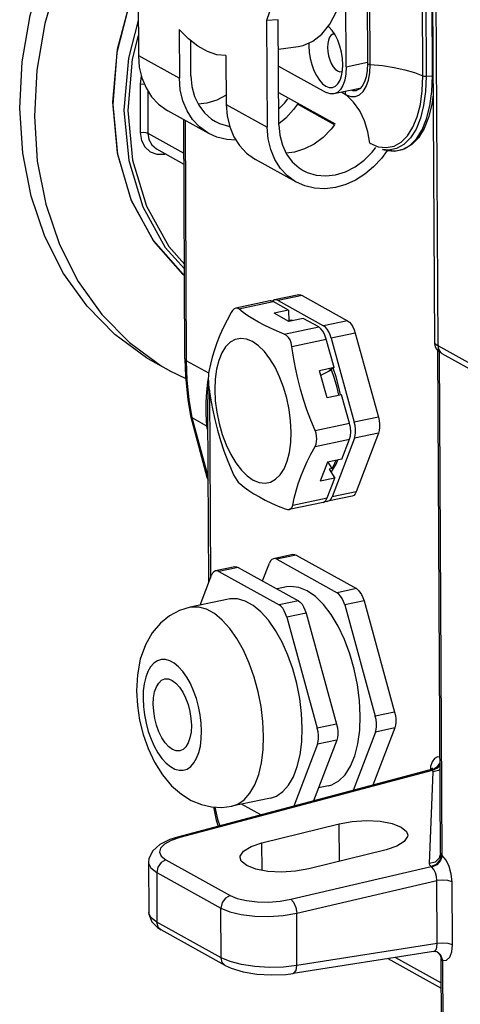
# Model space of a CAD drawing. Header units: millimetres. Extents: x 26456 to 27930, y -18123 to -17119.
# Tile 41 of 96: x 27084 to 27123, y -17778 to -17691. Entities that reach past the tile are written whole.
import ezdxf

# ---------------------------------------------------------------- set-up
doc = ezdxf.new("R2010")
doc.units = ezdxf.units.MM
for name, color, linetype in [('HG1-Y31201-Y31202SOLIDLINE', 7, 'Continuous'), ('LJ-Y31201-29SOLIDLINE', 7, 'Continuous'), ('Y31201-Y31202-PP-24_2SOLIDLINE', 7, 'Continuous'), ('Y31201-Y31202-PP-28_2SOLIDLINE', 7, 'Continuous'), ('Y31201-Y31202-PP-51_2SOLIDLINE', 7, 'Continuous'), ('Y31201-Y31202-PP-52_2SOLIDLINE', 7, 'Continuous'), ('Y31201-Y31202-PP-53_2SOLIDLINE', 7, 'Continuous')]:
    doc.layers.add(name, color=color, linetype=linetype)

msp = doc.modelspace()

# ---------------------------------------------------------------- linework, layer by layer
at = {"layer": 'HG1-Y31201-Y31202SOLIDLINE', "color": 7}
for p, q in [((27120.503, -17661.769), (27120.815, -17719.847)), ((27120.793, -17662.183), (27121.104, -17720.118)), ((27094.757, -17696.969), (27094.78, -17701.244)), ((27095.439, -17697.542), (27095.459, -17701.3)), ((27098.736, -17721.282), (27098.622, -17700.101)), ((27098.881, -17721.457), (27098.766, -17700.181)), ((27095.459, -17701.3), (27098.638, -17703.068)), ((27096.201, -17702.689), (27098.643, -17704.047)), ((27096.255, -17703.173), (27096.916, -17703.165)), ((27096.916, -17703.165), (27096.928, -17703.093)), ((27096.916, -17703.165), (27097.022, -17703.146)), ((27098.579, -17713.811), (27095.964, -17710.873)), ((27098.696, -17713.894), (27098.579, -17713.811)), ((27121.104, -17720.118), (27121.157, -17720.429)), ((27121.104, -17720.118), (27167.286, -17745.8)), ((27121.348, -17765.054), (27121.108, -17720.41)), ((27121.493, -17765.263), (27121.253, -17720.673)), ((27121.398, -17720.769), (27121.473, -17720.812)), ((27121.473, -17720.812), (27167.656, -17746.494)), ((27098.881, -17721.457), (27100.828, -17722.539)), ((27100.67, -17724.21), (27100.764, -17723.36)), ((27100.764, -17723.36), (27100.801, -17723.108)), ((27100.783, -17724.368), (27100.822, -17723.512)), ((27100.89, -17724.06), (27100.98, -17740.701)), ((27099.223, -17726.336), (27100.668, -17731.768)), ((27099.223, -17726.336), (27099.371, -17726.529)), ((27100.68, -17727.256), (27100.608, -17726.144)), ((27100.838, -17741.075), (27100.757, -17726.004)), ((27100.787, -17731.703), (27099.371, -17726.529)), ((27100.68, -17727.256), (27099.371, -17726.529)), ((27100.718, -17727.549), (27100.68, -17727.256)), ((27100.764, -17727.357), (27100.68, -17727.256)), ((27100.668, -17731.768), (27100.789, -17732.044)), ((27120.435, -17757.688), (27098.059, -17763.651)), ((27120.625, -17757.729), (27098.282, -17763.683)), ((27120.496, -17757.667), (27120.435, -17757.688)), ((27120.474, -17757.391), (27120.45, -17757.689)), ((27121.002, -17757.476), (27120.596, -17757.704)), ((27121.076, -17757.531), (27120.625, -17757.729)), ((27121.284, -17757.063), (27121.002, -17757.476)), ((27121.306, -17757.259), (27121.076, -17757.531)), ((27120.383, -17765.981), (27120.694, -17757.862)), ((27105.541, -17764.158), (27112.382, -17762.454)), ((27112.4, -17765.787), (27112.382, -17762.454)), ((27098.282, -17763.683), (27097.507, -17763.945)), ((27098.282, -17763.683), (27098.06, -17763.65)), ((27105.554, -17766.581), (27105.541, -17764.158)), ((27116.527, -17764.759), (27109.687, -17766.463)), ((27121.348, -17765.054), (27121.347, -17765.086)), ((27121.347, -17765.086), (27121.347, -17765.086)), ((27095.508, -17765.879), (27095.532, -17770.31)), ((27097.052, -17765.657), (27102.724, -17768.812)), ((27108.097, -17769.141), (27120.527, -17766.253)), ((27096.232, -17766.771), (27096.256, -17771.165)), ((27096.232, -17766.771), (27101.904, -17769.926)), ((27108.62, -17770.369), (27121.027, -17767.486)), ((27121.057, -17773.067), (27121.027, -17767.486)), ((27122.4, -17773.181), (27122.37, -17767.6)), ((27101.928, -17774.319), (27101.904, -17769.926)), ((27095.532, -17770.306), (27095.543, -17770.475)), ((27095.532, -17770.31), (27095.532, -17770.306)), ((27095.543, -17770.475), (27095.788, -17771.128)), ((27096.256, -17771.165), (27095.739, -17770.775)), ((27108.645, -17775.017), (27108.62, -17770.369)), ((27095.788, -17771.128), (27096.299, -17771.651)), ((27101.928, -17774.319), (27096.256, -17771.165)), ((27096.299, -17771.651), (27096.627, -17771.86)), ((27102.297, -17775.013), (27096.625, -17771.859)), ((27121.057, -17773.067), (27108.645, -17775.017)), ((27120.95, -17773.604), (27121.036, -17773.371)), ((27121.036, -17773.371), (27121.057, -17773.067)), ((27120.741, -17773.758), (27108.312, -17775.71)), ((27117.361, -17774.289), (27121.409, -17776.54)), ((27120.938, -17773.765), (27120.938, -17773.765)), ((27121.059, -17773.808), (27120.938, -17773.765)), ((27121.04, -17773.802), (27121.178, -17773.889)), ((27121.39, -17774.1), (27121.059, -17773.808)), ((27121.179, -17773.89), (27121.178, -17773.889)), ((27121.179, -17773.89), (27121.257, -17773.974)), ((27121.348, -17774.085), (27121.179, -17773.89)), ((27121.257, -17773.974), (27121.357, -17774.168)), ((27121.47, -17774.53), (27121.348, -17774.085)), ((27121.357, -17774.168), (27121.398, -17774.412)), ((27121.542, -17774.553), (27121.39, -17774.1)), ((27102.723, -17774.659), (27101.928, -17774.319)), ((27102.297, -17775.013), (27102.292, -17775.01)), ((27116.676, -17774.396), (27121.412, -17777.03)), ((27121.502, -17793.84), (27121.398, -17774.413)), ((27121.47, -17774.53), (27121.502, -17774.548)), ((27121.502, -17774.548), (27121.542, -17774.553)), ((27121.542, -17774.553), (27121.884, -17774.524)), ((27121.647, -17794.015), (27121.542, -17774.553))]:
    msp.add_line(p, q, dxfattribs=at)
for points in [[(27094.578, -17687.863), (27093.965, -17689.249), (27092.747, -17693.895), (27092.333, -17698.553), (27092.738, -17703.041), (27093.946, -17707.18), (27095.908, -17710.808), (27098.548, -17713.786), (27098.696, -17713.89)], [(27095.964, -17710.873), (27094.012, -17707.294), (27092.798, -17703.21), (27092.37, -17698.78), (27092.743, -17694.174), (27093.904, -17689.57), (27094.579, -17687.999)], [(27094.597, -17691.326), (27093.726, -17694.678), (27093.337, -17699.28), (27093.767, -17703.717), (27094.999, -17707.818), (27096.986, -17711.425), (27098.693, -17713.33)], [(27094.604, -17692.665), (27094.062, -17694.753), (27093.677, -17699.309), (27094.103, -17703.703), (27095.324, -17707.763), (27097.292, -17711.334), (27098.691, -17712.894)], [(27094.869, -17696.201), (27094.857, -17696.228), (27094.757, -17696.969)], [(27094.757, -17696.969), (27095.004, -17696.945), (27095.143, -17696.956)], [(27094.78, -17701.244), (27095.027, -17701.22), (27095.275, -17701.24), (27095.459, -17701.3)], [(27094.78, -17701.244), (27094.888, -17701.943), (27095.192, -17702.532), (27095.663, -17702.955), (27096.255, -17703.173)], [(27095.459, -17701.3), (27095.546, -17701.859), (27095.789, -17702.33), (27096.201, -17702.689)], [(27120.815, -17719.846), (27120.824, -17719.974), (27120.89, -17720.221), (27120.998, -17720.42)], [(27120.815, -17719.846), (27120.885, -17719.966), (27121.104, -17720.118)], [(27120.998, -17720.42), (27121.135, -17720.578), (27121.274, -17720.69), (27121.398, -17720.769)], [(27121.157, -17720.429), (27121.307, -17720.68), (27121.473, -17720.812)], [(27098.736, -17721.282), (27098.786, -17722.842), (27098.986, -17724.907), (27099.223, -17726.336)], [(27098.736, -17721.282), (27098.74, -17721.314), (27098.881, -17721.457)], [(27099.371, -17726.529), (27099.105, -17724.887), (27098.942, -17723.193), (27098.881, -17721.457)], [(27100.608, -17726.144), (27100.613, -17725.133), (27100.67, -17724.21)], [(27100.757, -17726.004), (27100.759, -17725.386), (27100.783, -17724.368)], [(27121.302, -17756.562), (27121.071, -17756.533), (27120.808, -17756.668), (27120.603, -17756.963), (27120.474, -17757.391)], [(27120.596, -17757.704), (27120.453, -17757.684), (27120.435, -17757.688)], [(27120.642, -17757.595), (27120.66, -17757.553), (27120.639, -17757.576), (27120.496, -17757.667)], [(27120.625, -17757.729), (27120.614, -17757.715), (27120.596, -17757.704)], [(27120.694, -17757.862), (27120.678, -17757.794), (27120.625, -17757.729)], [(27121.308, -17757.605), (27121.18, -17757.728), (27120.694, -17757.862)], [(27101.251, -17760.973), (27101.494, -17762.148), (27101.68, -17762.686)], [(27101.379, -17760.98), (27101.604, -17762.064), (27101.807, -17762.652)], [(27112.382, -17762.454), (27113.541, -17762.247), (27114.789, -17762.173), (27116.004, -17762.24), (27117.067, -17762.44), (27117.875, -17762.754), (27118.348, -17763.152), (27118.453, -17763.473)], [(27098.06, -17763.65), (27097.387, -17763.864), (27096.495, -17764.303), (27095.882, -17764.848), (27095.548, -17765.527), (27095.508, -17765.879)], [(27118.453, -17763.473), (27118.44, -17763.594), (27118.142, -17764.038), (27117.483, -17764.439), (27116.527, -17764.759)], [(27097.507, -17763.945), (27096.924, -17764.264), (27096.572, -17764.618), (27096.476, -17764.985), (27096.64, -17765.339), (27097.052, -17765.657)], [(27103.615, -17765.444), (27103.629, -17765.322), (27103.926, -17764.879), (27104.585, -17764.477), (27105.541, -17764.158)], [(27109.687, -17766.463), (27108.528, -17766.67), (27107.28, -17766.744), (27106.065, -17766.677), (27105.001, -17766.477), (27104.194, -17766.162), (27103.721, -17765.765), (27103.615, -17765.444)], [(27121.347, -17765.086), (27121.221, -17765.507), (27120.869, -17765.847), (27120.383, -17765.981)], [(27121.42, -17765.188), (27121.302, -17765.665), (27120.977, -17766.053), (27120.527, -17766.253)], [(27121.493, -17765.263), (27121.345, -17765.716), (27121.017, -17766.1), (27120.593, -17766.316)], [(27121.42, -17765.188), (27121.365, -17765.12), (27121.348, -17765.054)], [(27121.493, -17765.263), (27121.467, -17765.234), (27121.442, -17765.209), (27121.42, -17765.188)], [(27122.37, -17767.6), (27122.303, -17766.917), (27122.118, -17766.247), (27121.837, -17765.673), (27121.493, -17765.263)], [(27095.508, -17765.879), (27095.511, -17765.933), (27095.715, -17766.373), (27096.232, -17766.771)], [(27097.052, -17765.657), (27096.638, -17765.881), (27096.339, -17766.287), (27096.232, -17766.771)], [(27120.527, -17766.253), (27120.416, -17766.12), (27120.383, -17765.981)], [(27120.593, -17766.316), (27120.567, -17766.294), (27120.545, -17766.273), (27120.527, -17766.253)], [(27121.027, -17767.486), (27121.002, -17767.142), (27120.913, -17766.807), (27120.771, -17766.52), (27120.593, -17766.316)], [(27122.37, -17767.6), (27122.007, -17767.482), (27121.517, -17767.44), (27121.027, -17767.486)], [(27102.724, -17768.812), (27102.31, -17769.036), (27102.011, -17769.442), (27101.904, -17769.926)], [(27102.724, -17768.812), (27103.358, -17769.075), (27104.176, -17769.267), (27105.123, -17769.373), (27106.136, -17769.387), (27107.151, -17769.308), (27108.097, -17769.141)], [(27101.904, -17769.926), (27102.699, -17770.257), (27103.721, -17770.499), (27104.903, -17770.637), (27106.169, -17770.661), (27107.435, -17770.57), (27108.62, -17770.369)], [(27108.097, -17769.141), (27108.345, -17769.414), (27108.537, -17769.863), (27108.62, -17770.369)], [(27095.739, -17770.775), (27095.535, -17770.361), (27095.532, -17770.31)], [(27096.625, -17771.859), (27096.368, -17771.603), (27096.256, -17771.165)], [(27122.4, -17773.181), (27122.037, -17773.063), (27121.547, -17773.021), (27121.057, -17773.067)], [(27121.884, -17774.524), (27122.161, -17774.26), (27122.34, -17773.793), (27122.4, -17773.181)], [(27120.742, -17773.757), (27120.81, -17773.737), (27120.95, -17773.604)], [(27120.742, -17773.757), (27120.807, -17773.751), (27120.938, -17773.765)], [(27102.292, -17775.01), (27102.04, -17774.757), (27101.928, -17774.319)], [(27102.292, -17775.01), (27102.819, -17775.257), (27103.879, -17775.574), (27105.088, -17775.77), (27106.372, -17775.844), (27107.647, -17775.793), (27108.312, -17775.71)], [(27108.645, -17775.017), (27107.46, -17775.151), (27106.193, -17775.181), (27104.927, -17775.104), (27103.745, -17774.926), (27102.723, -17774.659)], [(27108.312, -17775.71), (27108.379, -17775.689), (27108.567, -17775.45), (27108.645, -17775.017)], [(27121.398, -17774.413), (27121.415, -17774.469), (27121.47, -17774.53)]]:
    msp.add_lwpolyline(points, dxfattribs=at)
at = {"layer": 'LJ-Y31201-29SOLIDLINE', "color": 7}
for p, q in [((27097.403, -17722.355), (27096.108, -17721.634)), ((27097.403, -17722.354), (27098.804, -17723.025))]:
    msp.add_line(p, q, dxfattribs=at)
for points in [[(27096.107, -17721.634), (27095.341, -17721.187), (27092.54, -17719.137), (27090.077, -17716.634), (27087.996, -17713.722), (27086.334, -17710.451), (27085.119, -17706.879), (27084.372, -17703.069), (27084.107, -17699.085), (27084.329, -17695), (27085.033, -17690.884), (27086.207, -17686.808), (27087.83, -17682.845), (27089.875, -17679.064), (27092.306, -17675.531), (27093.978, -17673.587)], [(27093.546, -17676.33), (27091.171, -17679.784), (27089.126, -17683.566), (27087.502, -17687.529), (27086.328, -17691.604), (27085.624, -17695.72), (27085.403, -17699.806), (27085.667, -17703.789), (27086.414, -17707.6), (27087.629, -17711.172), (27089.292, -17714.443), (27091.373, -17717.355), (27093.835, -17719.858)], [(27093.835, -17719.858), (27096.637, -17721.907), (27097.403, -17722.354)]]:
    msp.add_lwpolyline(points, dxfattribs=at)
at = {"layer": 'Y31201-Y31202-PP-24_2SOLIDLINE', "color": 7}
for p, q in [((27108.805, -17715.629), (27106.667, -17716.079)), ((27109.107, -17715.686), (27106.969, -17716.136)), ((27109.107, -17715.686), (27113.132, -17717.924)), ((27106.24, -17716.169), (27103.242, -17716.801)), ((27103.495, -17716.868), (27106.541, -17716.226)), ((27106.513, -17716.152), (27106.466, -17716.203)), ((27106.667, -17716.079), (27106.513, -17716.152)), ((27107.906, -17716.985), (27106.541, -17716.226)), ((27106.969, -17716.136), (27110.994, -17718.375)), ((27107.906, -17716.985), (27106.623, -17717.256)), ((27107.919, -17717.976), (27106.623, -17717.256)), ((27107.906, -17716.985), (27107.911, -17717.976)), ((27107.52, -17719.106), (27110.566, -17718.465)), ((27109.201, -17717.706), (27107.919, -17717.976)), ((27110.566, -17718.465), (27109.201, -17717.706)), ((27113.132, -17717.924), (27110.994, -17718.375)), ((27113.809, -17719.004), (27111.671, -17719.454)), ((27113.809, -17719.004), (27115.856, -17726.45)), ((27108.197, -17720.186), (27111.243, -17719.544)), ((27111.937, -17722.069), (27111.243, -17719.544)), ((27111.671, -17719.454), (27113.717, -17726.9)), ((27111.937, -17722.069), (27110.654, -17722.339)), ((27111.313, -17724.736), (27110.654, -17722.339)), ((27110.76, -17722.724), (27111.709, -17722.255)), ((27111.937, -17722.069), (27111.453, -17722.309)), ((27111.709, -17722.255), (27111.453, -17722.309)), ((27112.596, -17724.466), (27111.313, -17724.736)), ((27113.29, -17726.991), (27112.596, -17724.466)), ((27110.244, -17727.632), (27113.29, -17726.991)), ((27115.856, -17726.45), (27113.717, -17726.9)), ((27115.863, -17727.861), (27113.725, -17728.311)), ((27115.863, -17727.861), (27113.885, -17733.068)), ((27110.251, -17729.043), (27113.297, -17728.401)), ((27113.725, -17728.311), (27111.746, -17733.519)), ((27112.627, -17730.167), (27113.297, -17728.401)), ((27111.344, -17730.437), (27110.707, -17732.113)), ((27112.627, -17730.167), (27111.344, -17730.437)), ((27111.756, -17731.007), (27111.392, -17730.427)), ((27111.756, -17731.007), (27111.5, -17731.062)), ((27111.5, -17731.062), (27111.99, -17731.843)), ((27111.99, -17731.843), (27110.707, -17732.113)), ((27111.319, -17733.609), (27111.99, -17731.843)), ((27113.885, -17733.068), (27111.746, -17733.519)), ((27110.951, -17733.997), (27107.954, -17734.628)), ((27108.273, -17734.251), (27111.319, -17733.609)), ((27110.951, -17733.997), (27111.037, -17733.967)), ((27113.517, -17733.457), (27111.379, -17733.907))]:
    msp.add_line(p, q, dxfattribs=at)
for points in [[(27108.805, -17715.629), (27108.946, -17715.627), (27109.107, -17715.686)], [(27106.541, -17716.226), (27106.34, -17716.163), (27106.24, -17716.169)], [(27106.969, -17716.136), (27106.807, -17716.077), (27106.667, -17716.079)], [(27102.826, -17717.199), (27102.46, -17717.881), (27102.128, -17718.547), (27101.83, -17719.206), (27101.565, -17719.86), (27101.336, -17720.506), (27101.142, -17721.143), (27100.98, -17721.774), (27100.847, -17722.407)], [(27103.243, -17716.8), (27103.09, -17716.872), (27102.954, -17717.006), (27102.826, -17717.199)], [(27103.495, -17716.868), (27103.367, -17716.802), (27103.243, -17716.8)], [(27107.52, -17719.106), (27106.896, -17718.848), (27106.31, -17718.587), (27105.756, -17718.32), (27105.236, -17718.044), (27104.752, -17717.761), (27104.303, -17717.471), (27103.887, -17717.175), (27103.495, -17716.868)], [(27108.245, -17717.907), (27108.151, -17717.881), (27107.911, -17717.882)], [(27111.243, -17719.544), (27111.118, -17719.184), (27110.956, -17718.87), (27110.768, -17718.625), (27110.566, -17718.465)], [(27111.671, -17719.454), (27111.574, -17719.163), (27111.452, -17718.898), (27111.311, -17718.672), (27111.156, -17718.495), (27110.994, -17718.375)], [(27113.132, -17717.924), (27113.294, -17718.045), (27113.449, -17718.222), (27113.59, -17718.448), (27113.712, -17718.712), (27113.809, -17719.004)], [(27108.197, -17720.186), (27108.134, -17719.886), (27108.029, -17719.619), (27107.888, -17719.394), (27107.716, -17719.221), (27107.52, -17719.106)], [(27108.125, -17727.773), (27108.079, -17726.79), (27107.95, -17725.786), (27107.742, -17724.784), (27107.461, -17723.809), (27107.113, -17722.886), (27106.706, -17722.037), (27106.251, -17721.283), (27105.759, -17720.642), (27105.243, -17720.131), (27104.714, -17719.761), (27104.186, -17719.543), (27103.671, -17719.481), (27103.183, -17719.577), (27102.734, -17719.828), (27102.334, -17720.229), (27101.994, -17720.769), (27101.721, -17721.436), (27101.523, -17722.212), (27101.404, -17723.079), (27101.368, -17724.015)], [(27110.244, -17727.632), (27109.869, -17726.717), (27109.529, -17725.807), (27109.222, -17724.892), (27108.949, -17723.966), (27108.711, -17723.033), (27108.509, -17722.095), (27108.339, -17721.15), (27108.197, -17720.186)], [(27100.847, -17722.407), (27100.82, -17722.592), (27100.804, -17722.807), (27100.799, -17723.043)], [(27112.34, -17724.52), (27112.192, -17723.834), (27111.971, -17723.03), (27111.709, -17722.255)], [(27112.504, -17724.484), (27112.392, -17723.917), (27112.106, -17722.878), (27111.835, -17722.12)], [(27100.799, -17723.043), (27100.807, -17723.295), (27100.825, -17723.556), (27100.854, -17723.817)], [(27100.854, -17723.817), (27100.997, -17724.782), (27101.167, -17725.727), (27101.369, -17726.665), (27101.607, -17727.598), (27101.88, -17728.523), (27102.187, -17729.439), (27102.527, -17730.348), (27102.901, -17731.263)], [(27101.368, -17724.015), (27101.415, -17724.997), (27101.543, -17726.002), (27101.751, -17727.004), (27102.033, -17727.978), (27102.381, -17728.901), (27102.787, -17729.751), (27103.242, -17730.505), (27103.734, -17731.145), (27104.251, -17731.657), (27104.78, -17732.026), (27105.308, -17732.245), (27105.822, -17732.307), (27106.31, -17732.211), (27106.759, -17731.959)], [(27113.297, -17728.401), (27113.373, -17728.104), (27113.398, -17727.754), (27113.369, -17727.374), (27113.29, -17726.991)], [(27113.725, -17728.311), (27113.79, -17728.078), (27113.822, -17727.809), (27113.82, -17727.514), (27113.785, -17727.207), (27113.717, -17726.9)], [(27115.856, -17726.45), (27115.923, -17726.756), (27115.959, -17727.064), (27115.96, -17727.358), (27115.928, -17727.628), (27115.863, -17727.861)], [(27106.759, -17731.959), (27107.159, -17731.559), (27107.5, -17731.018), (27107.772, -17730.352), (27107.97, -17729.576), (27108.089, -17728.709), (27108.125, -17727.773)], [(27110.404, -17728.384), (27110.385, -17728.135), (27110.331, -17727.882), (27110.244, -17727.632)], [(27110.251, -17729.043), (27110.337, -17728.845), (27110.388, -17728.623), (27110.404, -17728.384)], [(27108.273, -17734.251), (27108.406, -17733.618), (27108.568, -17732.987), (27108.762, -17732.35), (27108.991, -17731.704), (27109.256, -17731.05), (27109.554, -17730.391), (27109.885, -17729.725), (27110.251, -17729.043)], [(27111.662, -17731.321), (27111.802, -17731.162), (27112.148, -17730.56), (27112.268, -17730.243)], [(27111.756, -17731.007), (27112.011, -17730.52), (27112.104, -17730.277)], [(27102.901, -17731.263), (27103.032, -17731.549), (27103.171, -17731.809), (27103.312, -17732.034), (27103.449, -17732.215), (27103.578, -17732.343)], [(27103.578, -17732.343), (27103.97, -17732.65), (27104.386, -17732.947), (27104.835, -17733.236), (27105.32, -17733.52), (27105.84, -17733.795), (27106.393, -17734.063), (27106.979, -17734.324), (27107.603, -17734.582)], [(27113.885, -17733.068), (27113.79, -17733.254), (27113.671, -17733.384), (27113.517, -17733.457)], [(27111.037, -17733.967), (27111.197, -17733.832), (27111.319, -17733.609)], [(27111.146, -17733.875), (27111.239, -17733.909), (27111.379, -17733.907)], [(27111.379, -17733.907), (27111.533, -17733.835), (27111.652, -17733.704), (27111.746, -17733.519)], [(27107.603, -17734.582), (27107.799, -17734.634), (27107.955, -17734.628)], [(27107.955, -17734.628), (27108.109, -17734.556), (27108.212, -17734.429), (27108.273, -17734.251)]]:
    msp.add_lwpolyline(points, dxfattribs=at)
at = {"layer": 'Y31201-Y31202-PP-28_2SOLIDLINE', "color": 7}
for p, q in [((27105.603, -17740.959), (27106.205, -17739.374)), ((27108.283, -17738.626), (27106.573, -17738.986)), ((27108.585, -17738.683), (27106.874, -17739.043)), ((27106.874, -17739.043), (27112.195, -17742.002)), ((27108.585, -17738.683), (27113.905, -17741.641)), ((27103.152, -17739.706), (27101.441, -17740.067)), ((27103.453, -17739.763), (27101.743, -17740.124)), ((27101.743, -17740.124), (27107.063, -17743.083)), ((27103.453, -17739.763), (27108.774, -17742.722)), ((27100.067, -17743.104), (27101.073, -17740.455)), ((27107.732, -17741.489), (27106.88, -17741.669)), ((27113.905, -17741.641), (27112.195, -17742.002)), ((27102.6, -17742.57), (27099.179, -17743.291)), ((27108.774, -17742.722), (27107.063, -17743.083)), ((27114.582, -17742.721), (27112.872, -17743.081)), ((27114.582, -17742.721), (27117.287, -17752.564)), ((27112.872, -17743.081), (27115.577, -17752.924)), ((27109.451, -17743.802), (27107.74, -17744.162)), ((27107.74, -17744.162), (27110.445, -17754.005)), ((27109.451, -17743.802), (27112.156, -17753.644)), ((27117.287, -17752.564), (27115.577, -17752.924)), ((27112.156, -17753.644), (27110.445, -17754.005)), ((27117.295, -17753.974), (27115.371, -17759.037)), ((27117.295, -17753.974), (27115.585, -17754.335)), ((27112.164, -17755.055), (27110.119, -17760.437)), ((27112.164, -17755.055), (27110.453, -17755.415)), ((27115.585, -17754.335), (27113.621, -17759.504)), ((27110.453, -17755.415), (27108.368, -17760.904)), ((27111.442, -17759.103), (27110.555, -17759.29)), ((27106.31, -17760.184), (27102.889, -17760.904)), ((27105.458, -17761.679), (27103.742, -17760.725)), ((27110.241, -17760.404), (27110.15, -17760.354))]:
    msp.add_line(p, q, dxfattribs=at)
for points in [[(27106.572, -17738.986), (27106.419, -17739.058), (27106.299, -17739.188), (27106.205, -17739.374)], [(27106.874, -17739.043), (27106.713, -17738.984), (27106.572, -17738.986)], [(27108.283, -17738.626), (27108.423, -17738.624), (27108.585, -17738.683)], [(27101.441, -17740.067), (27101.287, -17740.139), (27101.167, -17740.269), (27101.073, -17740.455)], [(27101.743, -17740.124), (27101.581, -17740.065), (27101.441, -17740.067)], [(27103.151, -17739.706), (27103.292, -17739.704), (27103.453, -17739.763)], [(27110.272, -17742.342), (27109.542, -17741.832), (27108.813, -17741.53), (27108.103, -17741.445), (27107.732, -17741.489)], [(27112.872, -17743.081), (27112.775, -17742.79), (27112.653, -17742.525), (27112.512, -17742.299), (27112.357, -17742.122), (27112.195, -17742.002)], [(27113.905, -17741.641), (27114.067, -17741.762), (27114.222, -17741.939), (27114.364, -17742.165), (27114.485, -17742.429), (27114.582, -17742.721)], [(27109.119, -17753.97), (27109.06, -17752.68), (27108.898, -17751.36), (27108.637, -17750.041), (27108.283, -17748.752), (27107.843, -17747.521), (27107.328, -17746.376), (27106.748, -17745.343), (27106.117, -17744.445), (27105.449, -17743.702), (27104.759, -17743.13), (27104.062, -17742.742), (27103.373, -17742.548), (27102.709, -17742.55), (27102.601, -17742.57)], [(27108.774, -17742.722), (27108.936, -17742.843), (27109.091, -17743.02), (27109.232, -17743.246), (27109.354, -17743.51), (27109.451, -17743.802)], [(27114.251, -17752.89), (27114.186, -17751.533), (27114.008, -17750.147), (27113.722, -17748.764), (27113.333, -17747.419), (27112.853, -17746.145), (27112.291, -17744.973), (27111.664, -17743.932), (27110.985, -17743.047), (27110.272, -17742.342)], [(27099.179, -17743.291), (27098.25, -17743.58), (27097.367, -17744.051), (27096.558, -17744.704), (27095.839, -17745.552), (27095.235, -17746.609), (27094.782, -17747.876), (27094.519, -17749.269), (27094.444, -17750.678)], [(27105.698, -17754.691), (27105.639, -17753.4), (27105.477, -17752.081), (27105.216, -17750.762), (27104.862, -17749.472), (27104.422, -17748.241), (27103.907, -17747.097), (27103.327, -17746.064), (27102.696, -17745.166), (27102.028, -17744.422), (27101.338, -17743.851), (27100.641, -17743.463), (27099.952, -17743.268), (27099.288, -17743.271), (27099.179, -17743.291)], [(27107.74, -17744.162), (27107.643, -17743.871), (27107.522, -17743.606), (27107.38, -17743.38), (27107.225, -17743.203), (27107.063, -17743.083)], [(27100.204, -17754.259), (27100.172, -17753.542), (27100.082, -17752.809), (27099.937, -17752.076), (27099.74, -17751.36), (27099.495, -17750.676), (27099.209, -17750.04), (27098.887, -17749.466), (27098.536, -17748.967), (27098.165, -17748.554), (27097.782, -17748.236), (27097.395, -17748.021), (27097.012, -17747.913), (27096.643, -17747.914), (27096.296, -17748.025), (27095.978, -17748.243), (27095.697, -17748.564), (27095.458, -17748.979), (27095.268, -17749.48), (27095.13, -17750.055), (27095.048, -17750.693), (27095.022, -17751.377)], [(27095.929, -17751.882), (27095.958, -17751.303), (27096.051, -17750.783), (27096.204, -17750.341), (27096.411, -17749.995), (27096.664, -17749.756), (27096.944, -17749.638)], [(27096.944, -17749.638), (27097.269, -17749.638), (27097.597, -17749.762), (27097.926, -17750.003), (27098.243, -17750.353), (27098.535, -17750.797), (27098.793, -17751.319), (27099.005, -17751.899), (27099.163, -17752.514), (27099.262, -17753.14), (27099.297, -17753.755)], [(27094.444, -17750.678), (27094.518, -17751.998), (27094.717, -17753.298), (27095.034, -17754.568), (27095.471, -17755.805), (27096.035, -17756.997), (27096.734, -17758.113), (27097.549, -17759.085), (27098.412, -17759.841), (27099.294, -17760.391), (27100.187, -17760.76), (27101.076, -17760.963), (27101.984, -17761.013), (27102.889, -17760.904)], [(27095.022, -17751.377), (27095.055, -17752.094), (27095.145, -17752.827), (27095.29, -17753.56), (27095.487, -17754.277), (27095.731, -17754.96), (27096.018, -17755.596), (27096.34, -17756.17), (27096.69, -17756.669), (27097.061, -17757.082), (27097.445, -17757.4), (27097.832, -17757.615), (27098.215, -17757.723), (27098.583, -17757.722), (27098.931, -17757.611), (27099.249, -17757.393), (27099.53, -17757.073), (27099.768, -17756.657), (27099.959, -17756.156), (27100.097, -17755.581), (27100.179, -17754.944), (27100.204, -17754.259)], [(27098.283, -17755.998), (27097.958, -17755.999), (27097.63, -17755.875), (27097.301, -17755.633), (27096.984, -17755.284), (27096.691, -17754.839), (27096.434, -17754.317), (27096.222, -17753.738), (27096.064, -17753.123), (27095.965, -17752.496), (27095.929, -17751.882)], [(27112.917, -17758.115), (27113.387, -17757.369), (27113.763, -17756.45), (27114.036, -17755.378), (27114.2, -17754.182), (27114.251, -17752.89)], [(27115.585, -17754.335), (27115.649, -17754.102), (27115.681, -17753.832), (27115.68, -17753.537), (27115.645, -17753.23), (27115.577, -17752.924)], [(27117.287, -17752.564), (27117.355, -17752.87), (27117.39, -17753.177), (27117.392, -17753.472), (27117.36, -17753.742), (27117.295, -17753.974)], [(27099.297, -17753.755), (27099.268, -17754.333), (27099.176, -17754.853), (27099.023, -17755.295), (27098.816, -17755.642), (27098.563, -17755.88), (27098.283, -17755.998)], [(27106.31, -17760.184), (27106.827, -17760.004), (27107.399, -17759.612), (27107.905, -17759.035), (27108.334, -17758.288), (27108.677, -17757.386), (27108.925, -17756.35), (27109.074, -17755.203), (27109.119, -17753.97)], [(27110.453, -17755.415), (27110.518, -17755.183), (27110.55, -17754.913), (27110.548, -17754.618), (27110.513, -17754.311), (27110.445, -17754.005)], [(27112.156, -17753.644), (27112.223, -17753.951), (27112.259, -17754.258), (27112.26, -17754.553), (27112.228, -17754.822), (27112.164, -17755.055)], [(27102.889, -17760.904), (27103.406, -17760.725), (27103.978, -17760.332), (27104.484, -17759.756), (27104.913, -17759.008), (27105.256, -17758.107), (27105.504, -17757.071), (27105.653, -17755.924), (27105.698, -17754.691)], [(27111.442, -17759.103), (27111.745, -17759.015), (27112.365, -17758.668), (27112.917, -17758.115)]]:
    msp.add_lwpolyline(points, dxfattribs=at)
at = {"layer": 'Y31201-Y31202-PP-51_2SOLIDLINE', "color": 7}
for p, q in [((27114.765, -17672.553), (27114.886, -17695.125)), ((27115.12, -17695.223), (27114.998, -17672.651)), ((27119.782, -17696.236), (27119.661, -17673.665)), ((27119.96, -17673.703), (27120.082, -17696.274)), ((27120.641, -17696.234), (27120.519, -17673.662)), ((27120.082, -17696.274), (27120.641, -17696.234)), ((27113.906, -17697.522), (27113.907, -17697.522)), ((27107.025, -17697.711), (27112.032, -17700.495)), ((27112.618, -17697.691), (27113.008, -17697.908)), ((27111.968, -17700.582), (27108.68, -17698.753)), ((27116.764, -17702.806), (27116.207, -17702.759)), ((27116.207, -17702.759), (27116.685, -17702.853))]:
    msp.add_line(p, q, dxfattribs=at)
for points in [[(27113.008, -17697.908), (27113.423, -17698.065), (27113.822, -17698.067), (27114.189, -17697.914), (27114.51, -17697.612), (27114.772, -17697.173), (27114.965, -17696.614), (27115.083, -17695.955), (27115.12, -17695.223)], [(27114.886, -17695.125), (27114.856, -17695.753), (27114.763, -17696.31), (27114.615, -17696.775), (27114.423, -17697.133)], [(27114.886, -17695.125), (27114.89, -17695.141), (27114.931, -17695.178), (27115.012, -17695.207), (27115.12, -17695.223)], [(27115.12, -17695.223), (27116.208, -17695.33), (27117.238, -17695.488), (27118.189, -17695.695), (27119.043, -17695.946), (27119.782, -17696.236)], [(27115.093, -17702.198), (27115.833, -17702.504), (27116.554, -17702.591), (27117.238, -17702.456), (27117.867, -17702.104), (27118.428, -17701.542), (27118.905, -17700.785), (27119.287, -17699.851), (27119.565, -17698.763), (27119.731, -17697.548), (27119.782, -17696.236)], [(27116.685, -17702.853), (27117.254, -17702.901), (27117.971, -17702.76), (27118.632, -17702.39), (27119.22, -17701.801), (27119.72, -17701.007), (27120.121, -17700.027), (27120.412, -17698.885), (27120.587, -17697.611), (27120.641, -17696.234)], [(27120.082, -17696.274), (27120.029, -17697.623), (27119.858, -17698.872), (27119.573, -17699.99), (27119.18, -17700.95), (27118.69, -17701.728), (27118.114, -17702.305), (27117.466, -17702.668), (27116.764, -17702.806)], [(27119.782, -17696.236), (27119.865, -17696.262), (27119.969, -17696.275), (27120.082, -17696.274)], [(27113.502, -17697.505), (27113.547, -17697.522), (27113.906, -17697.522)], [(27114.423, -17697.133), (27114.196, -17697.382), (27113.906, -17697.522)], [(27113.008, -17697.908), (27112.95, -17697.828), (27112.928, -17697.724), (27112.945, -17697.622)], [(27115.093, -17702.198), (27114.93, -17701.176), (27114.632, -17700.217), (27114.207, -17699.341), (27113.662, -17698.566), (27113.008, -17697.908)], [(27120.697, -17697.91), (27120.579, -17698.782), (27120.292, -17699.919), (27119.894, -17700.906), (27119.392, -17701.715), (27118.803, -17702.323), (27118.146, -17702.717), (27117.437, -17702.894), (27116.685, -17702.853)]]:
    msp.add_lwpolyline(points, dxfattribs=at)
at = {"layer": 'Y31201-Y31202-PP-52_2SOLIDLINE', "color": 7}
for p, q in [((27094.563, -17684.997), (27094.614, -17694.434)), ((27106.99, -17691.271), (27105.963, -17691.337)), ((27105.963, -17691.337), (27106.014, -17700.774)), ((27107.04, -17700.558), (27106.99, -17691.271)), ((27098.218, -17692.132), (27098.241, -17696.451)), ((27099.267, -17696.235), (27099.251, -17693.132)), ((27107.004, -17693.864), (27108.74, -17693.644)), ((27094.614, -17694.434), (27098.241, -17696.451)), ((27102.363, -17694.437), (27102.386, -17698.757)), ((27100.84, -17701.334), (27097.212, -17699.317)), ((27100.662, -17698.657), (27099.906, -17698.743)), ((27102.386, -17698.757), (27106.014, -17700.774)), ((27108.612, -17705.657), (27104.985, -17703.639)), ((27108.435, -17702.979), (27107.678, -17703.066))]:
    msp.add_line(p, q, dxfattribs=at)
for points in [[(27110.843, -17692.537), (27111.542, -17691.651), (27112.133, -17690.536), (27112.603, -17689.215), (27112.944, -17687.709), (27113.148, -17686.052), (27113.21, -17684.28)], [(27106.964, -17685.397), (27106.907, -17687.073), (27106.718, -17688.641), (27106.401, -17690.072), (27105.963, -17691.337)], [(27102.363, -17694.437), (27101.549, -17694.362), (27100.715, -17694.088), (27099.872, -17693.619), (27099.036, -17692.964), (27098.218, -17692.132)], [(27108.74, -17693.643), (27109.181, -17693.556), (27110.051, -17693.176), (27110.843, -17692.537)], [(27094.614, -17694.434), (27094.694, -17695.457), (27094.92, -17696.421), (27095.287, -17697.304), (27095.785, -17698.084), (27096.402, -17698.743), (27097.122, -17699.266), (27097.212, -17699.317)], [(27100.839, -17701.334), (27100.749, -17701.283), (27100.029, -17700.76), (27099.412, -17700.101), (27098.915, -17699.321), (27098.548, -17698.438), (27098.321, -17697.474), (27098.241, -17696.451)], [(27099.267, -17696.235), (27099.348, -17697.174), (27099.579, -17698.051), (27099.952, -17698.841), (27100.455, -17699.519), (27101.073, -17700.065), (27101.423, -17700.285)], [(27102.382, -17697.956), (27101.544, -17698.384), (27100.662, -17698.657)], [(27107.032, -17699.167), (27107.54, -17698.658), (27107.823, -17698.276)], [(27102.386, -17698.757), (27102.466, -17699.779), (27102.693, -17700.744), (27103.06, -17701.626), (27103.558, -17702.406), (27104.174, -17703.066), (27104.895, -17703.588), (27104.985, -17703.639)], [(27108.68, -17698.753), (27108.347, -17699.214), (27107.65, -17699.967), (27107.039, -17700.48)], [(27101.423, -17700.285), (27101.788, -17700.464), (27102.578, -17700.702), (27102.685, -17700.711)], [(27108.612, -17705.656), (27108.522, -17705.605), (27107.802, -17705.083), (27107.185, -17704.424), (27106.687, -17703.643), (27106.32, -17702.761), (27106.094, -17701.797), (27106.014, -17700.774)], [(27107.04, -17700.558), (27107.121, -17701.496), (27107.352, -17702.374), (27107.724, -17703.163), (27108.227, -17703.841), (27108.846, -17704.387), (27109.196, -17704.608)], [(27111.968, -17700.582), (27111.685, -17700.963), (27110.968, -17701.683), (27110.17, -17702.27), (27109.317, -17702.707), (27108.435, -17702.979)], [(27103.243, -17701.914), (27102.43, -17701.87), (27101.556, -17701.656), (27100.839, -17701.334)], [(27112.062, -17704.996), (27112.944, -17704.724), (27113.798, -17704.287), (27114.595, -17703.7), (27115.313, -17702.98), (27115.613, -17702.575)], [(27116.622, -17702.841), (27116.119, -17703.537), (27115.423, -17704.289), (27114.652, -17704.937), (27113.823, -17705.467), (27112.956, -17705.865), (27112.068, -17706.125)], [(27109.196, -17704.608), (27109.561, -17704.786), (27110.351, -17705.024), (27111.193, -17705.095), (27112.062, -17704.996)], [(27112.068, -17706.125), (27111.123, -17706.242), (27110.203, -17706.192), (27109.329, -17705.978), (27108.612, -17705.656)]]:
    msp.add_lwpolyline(points, dxfattribs=at)
at = {"layer": 'Y31201-Y31202-PP-53_2SOLIDLINE', "color": 7}
for p, q in [((27113.012, -17695.422), (27112.969, -17687.508)), ((27111.468, -17691.893), (27111.394, -17691.839)), ((27111.969, -17692.531), (27111.874, -17692.534)), ((27109.708, -17693.326), (27109.695, -17693.578)), ((27107.012, -17695.368), (27111.216, -17697.705)), ((27113.012, -17695.422), (27114.886, -17695.027)), ((27114.222, -17697.354), (27111.919, -17697.838))]:
    msp.add_line(p, q, dxfattribs=at)
for points in [[(27112.701, -17695.249), (27112.669, -17694.7), (27112.581, -17694.141), (27112.439, -17693.592), (27112.25, -17693.076), (27112.021, -17692.611), (27111.76, -17692.214), (27111.468, -17691.893)], [(27111.874, -17692.534), (27111.834, -17692.544), (27111.668, -17692.642), (27111.53, -17692.818), (27111.427, -17693.062), (27111.364, -17693.364), (27111.343, -17693.708)], [(27109.695, -17693.578), (27109.727, -17694.127), (27109.816, -17694.686), (27109.957, -17695.235), (27110.146, -17695.751), (27110.375, -17696.216), (27110.636, -17696.613), (27110.919, -17696.925), (27111.213, -17697.141)], [(27111.343, -17693.708), (27111.367, -17694.076), (27111.434, -17694.45), (27111.541, -17694.811), (27111.682, -17695.142), (27111.85, -17695.425), (27112.037, -17695.647), (27112.233, -17695.796)], [(27113.012, -17695.422), (27112.98, -17696.046), (27112.88, -17696.606), (27112.716, -17697.082), (27112.493, -17697.454), (27112.221, -17697.711), (27111.919, -17697.838)], [(27112.233, -17695.796), (27112.429, -17695.865), (27112.575, -17695.861)], [(27112.461, -17696.611), (27112.592, -17696.23), (27112.675, -17695.766), (27112.701, -17695.249)], [(27112.575, -17695.861), (27112.614, -17695.85), (27112.665, -17695.821)], [(27111.213, -17697.141), (27111.506, -17697.252), (27111.787, -17697.253), (27112.045, -17697.145), (27112.271, -17696.933), (27112.461, -17696.611)], [(27111.919, -17697.838), (27111.57, -17697.839), (27111.216, -17697.705)]]:
    msp.add_lwpolyline(points, dxfattribs=at)

doc.saveas('drawing.dxf')
